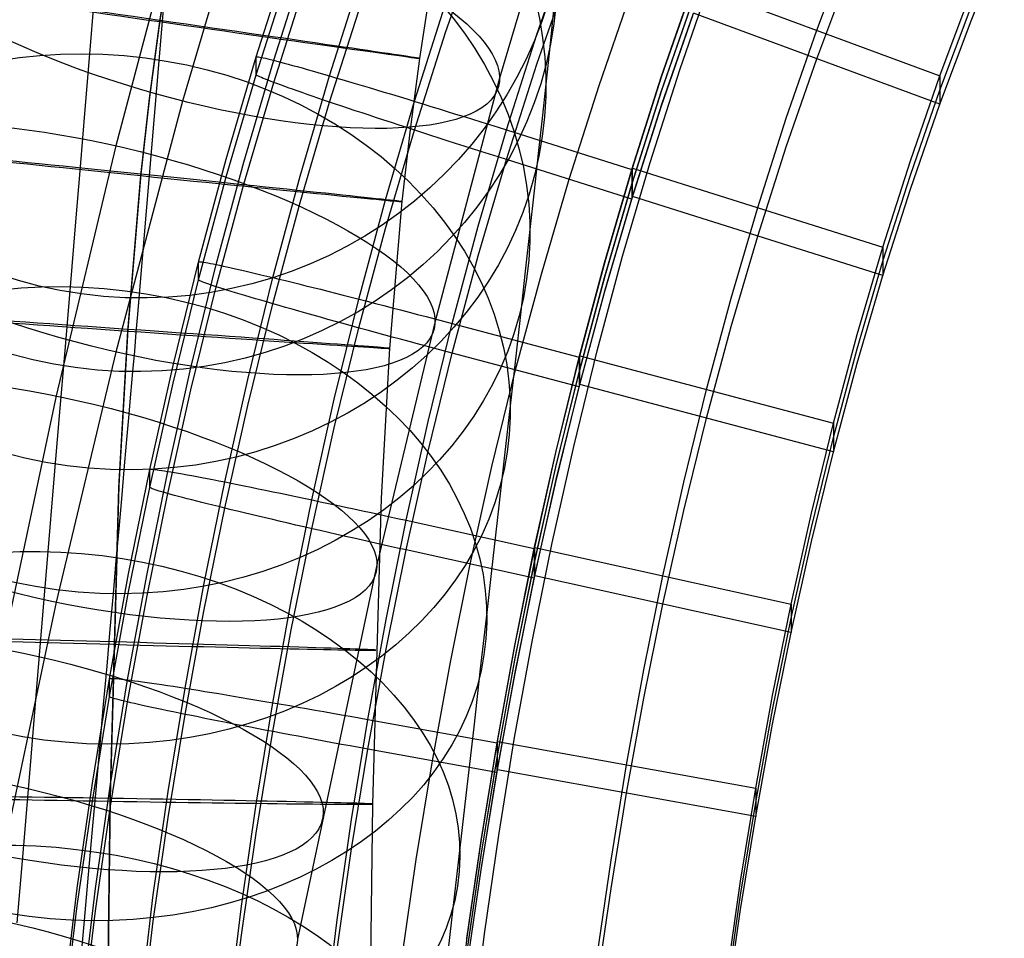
# Model space of a CAD drawing. Extents: x -1634 to -184, y -278 to 263.
# Tile 205 of 242: x -694 to -657, y 57 to 92. Entities that reach past the tile are written whole.
import ezdxf

# ---------------------------------------------------------------- set-up
doc = ezdxf.new("R2010")
doc.units = 0
doc.layers.add('PREDEFINITO', color=7, linetype='CONTINUOUS')

msp = doc.modelspace()

# ---------------------------------------------------------------- linework, layer by layer
at = {"layer": 'PREDEFINITO'}
for p, q in [((-679.367, 203.905, 5.078), (-689.601, 81.211, 508.344)), ((-673.073, 99.015, 694.119), (-675.863, 89.589, 690.999)), ((-685.057, 98.452, 707.102), (-687.94, 88.712, 703.878)), ((-687.946, 96.568, 680.144), (-690.485, 87.008, 676.981)), ((-677.924, 91.32, 392.702), (-676.649, 94.997, 392.619)), ((-657.908, 91.763, 391.99), (-656.642, 94.882, 391.919)), ((-688.371, 94.638, 289.385), (-688.822, 91.737, 289.391)), ((-688.359, 94.676, 309.385), (-688.809, 91.779, 309.391)), ((-674.441, 91.242, 442.014), (-673.197, 94.832, 441.933)), ((-663.788, 91.407, 440.01), (-662.549, 94.705, 439.936)), ((-685.137, 90.391, 432.031), (-683.903, 94.251, 431.944)), ((-684.467, 90.263, 435.716), (-683.238, 94.107, 435.629)), ((-685.137, 89.714, 402.039), (-683.903, 93.574, 401.951)), ((-682.344, 89.67, 439.12), (-681.131, 93.463, 439.034)), ((-674.441, 90.113, 392.027), (-673.197, 93.703, 391.946)), ((-663.787, 90.323, 392.022), (-662.549, 93.621, 391.948)), ((-684.467, 89.42, 398.363), (-683.238, 93.264, 398.277)), ((-678.502, 93.005, 299.382), (-678.917, 90.337, 299.388)), ((-669.71, 89.624, 442.051), (-668.509, 93.096, 441.972)), ((-669.681, 89.672, 440.049), (-668.476, 93.143, 439.971)), ((-669.006, 89.896, 442.018), (-667.798, 93.377, 441.941)), ((-668.476, 93.143, 439.971), (-659.099, 89.67, 440.049)), ((-673.752, 92.722, 526.789), (-673.861, 91.662, 529.676)), ((-672.076, 89.305, 392.045), (-670.854, 92.835, 391.966)), ((-659.099, 89.67, 440.049), (-657.908, 92.847, 439.978)), ((-691.317, 92.51, 562.914), (-691.484, 90.508, 565.871)), ((-682.344, 88.674, 394.989), (-681.131, 92.467, 394.904)), ((-679.111, 88.702, 441.369), (-677.924, 92.417, 441.286)), ((-669.711, 89.06, 417.057), (-668.509, 92.532, 416.979)), ((-669.68, 89.13, 416.055), (-668.476, 92.601, 415.977)), ((-659.099, 89.129, 416.055), (-657.908, 92.305, 415.984)), ((-669.712, 88.496, 392.064), (-668.51, 91.967, 391.985)), ((-669.68, 88.588, 392.062), (-668.475, 92.059, 391.983)), ((-659.099, 88.587, 392.062), (-668.475, 92.059, 391.983)), ((-688.822, 91.737, 289.391), (-689.21, 88.808, 289.398)), ((-688.809, 91.779, 309.391), (-689.197, 88.856, 309.398)), ((-673.861, 91.662, 529.676), (-673.979, 90.537, 532.539)), ((-659.099, 88.587, 392.062), (-657.908, 91.763, 391.99)), ((-679.111, 87.605, 392.786), (-677.924, 91.32, 392.702)), ((-675.6, 87.612, 442.096), (-674.441, 91.242, 442.014)), ((-664.95, 88.055, 440.086), (-663.788, 91.407, 440.01)), ((-691.484, 90.508, 565.871), (-691.661, 88.396, 568.833)), ((-686.28, 86.5, 432.119), (-685.137, 90.391, 432.031)), ((-685.137, 90.391, 432.031), (-685.131, 90.397, 432.372)), ((-685.137, 89.714, 402.039), (-685.137, 90.391, 432.031)), ((-685.131, 90.397, 432.372), (-685.115, 90.399, 432.713)), ((-685.115, 90.399, 432.713), (-685.087, 90.398, 433.054)), ((-685.087, 90.398, 433.054), (-685.048, 90.394, 433.393)), ((-685.048, 90.394, 433.393), (-684.998, 90.386, 433.731)), ((-684.998, 90.386, 433.731), (-684.937, 90.374, 434.066)), ((-673.979, 90.537, 532.539), (-674.105, 89.35, 535.376)), ((-685.606, 86.388, 435.803), (-684.467, 90.263, 435.716)), ((-684.937, 90.374, 434.066), (-684.866, 90.359, 434.4)), ((-684.866, 90.359, 434.4), (-684.783, 90.34, 434.731)), ((-684.783, 90.34, 434.731), (-684.69, 90.319, 435.058)), ((-684.69, 90.319, 435.058), (-684.586, 90.293, 435.383)), ((-684.586, 90.293, 435.383), (-684.472, 90.264, 435.703)), ((-684.472, 90.264, 435.703), (-684.347, 90.232, 436.02)), ((-684.347, 90.232, 436.02), (-684.213, 90.197, 436.331)), ((-684.213, 90.197, 436.331), (-684.068, 90.158, 436.638)), ((-684.068, 90.158, 436.638), (-683.913, 90.116, 436.939)), ((-683.913, 90.116, 436.939), (-683.749, 90.071, 437.235)), ((-683.749, 90.071, 437.235), (-683.575, 90.023, 437.525)), ((-683.575, 90.023, 437.525), (-683.391, 89.971, 437.809)), ((-678.917, 90.337, 299.388), (-679.277, 87.622, 299.394)), ((-675.6, 86.483, 392.109), (-674.441, 90.113, 392.027)), ((-664.949, 86.971, 392.098), (-663.787, 90.323, 392.022)), ((-686.28, 85.823, 402.127), (-685.137, 89.714, 402.039)), ((-685.131, 89.704, 401.697), (-685.137, 89.714, 402.039)), ((-685.115, 89.691, 401.357), (-685.131, 89.704, 401.697)), ((-685.087, 89.675, 401.017), (-685.115, 89.691, 401.357)), ((-685.048, 89.655, 400.678), (-685.087, 89.675, 401.017)), ((-684.998, 89.632, 400.341), (-685.048, 89.655, 400.678)), ((-684.937, 89.605, 400.006), (-684.998, 89.632, 400.341)), ((-683.467, 85.845, 439.207), (-682.344, 89.67, 439.12)), ((-683.391, 89.971, 437.809), (-683.199, 89.917, 438.085)), ((-683.199, 89.917, 438.085), (-682.998, 89.86, 438.355)), ((-682.998, 89.86, 438.355), (-682.788, 89.799, 438.618)), ((-682.788, 89.799, 438.618), (-682.57, 89.736, 438.873)), ((-682.57, 89.736, 438.873), (-682.344, 89.671, 439.12)), ((-682.344, 89.671, 439.12), (-682.11, 89.602, 439.359)), ((-670.804, 86.158, 440.129), (-669.681, 89.672, 440.049)), ((-670.132, 86.373, 442.097), (-669.006, 89.896, 442.018)), ((-660.219, 86.437, 440.122), (-659.099, 89.67, 440.049)), ((-659.099, 89.67, 440.049), (-659.099, 88.587, 392.062)), ((-685.606, 85.544, 398.451), (-684.467, 89.42, 398.363)), ((-684.866, 89.575, 399.674), (-684.937, 89.605, 400.006)), ((-684.783, 89.541, 399.344), (-684.866, 89.575, 399.674)), ((-684.69, 89.505, 399.018), (-684.783, 89.541, 399.344)), ((-684.586, 89.465, 398.695), (-684.69, 89.505, 399.018)), ((-684.472, 89.421, 398.376), (-684.586, 89.465, 398.695)), ((-684.347, 89.375, 398.061), (-684.472, 89.421, 398.376)), ((-684.213, 89.326, 397.752), (-684.347, 89.375, 398.061)), ((-684.068, 89.273, 397.447), (-684.213, 89.326, 397.752)), ((-683.913, 89.217, 397.148), (-684.068, 89.273, 397.447)), ((-682.11, 89.602, 439.359), (-681.868, 89.531, 439.589)), ((-681.868, 89.531, 439.589), (-681.619, 89.458, 439.811)), ((-681.619, 89.458, 439.811), (-681.363, 89.382, 440.024)), ((-681.363, 89.382, 440.024), (-681.1, 89.303, 440.227)), ((-681.1, 89.303, 440.227), (-680.831, 89.223, 440.421)), ((-675.863, 89.589, 690.999), (-678.324, 80.325, 687.933)), ((-674.105, 89.35, 535.376), (-674.244, 88.064, 538.261)), ((-673.216, 85.732, 392.126), (-672.076, 89.305, 392.045)), ((-670.831, 86.109, 442.13), (-669.71, 89.624, 442.051)), ((-683.749, 89.159, 396.854), (-683.913, 89.217, 397.148)), ((-683.575, 89.098, 396.567), (-683.749, 89.159, 396.854)), ((-683.391, 89.034, 396.286), (-683.575, 89.098, 396.567)), ((-683.199, 88.967, 396.012), (-683.391, 89.034, 396.286)), ((-682.998, 88.897, 395.745), (-683.199, 88.967, 396.012)), ((-682.788, 88.825, 395.485), (-682.998, 88.897, 395.745)), ((-680.831, 89.223, 440.421), (-680.555, 89.14, 440.606)), ((-680.555, 89.14, 440.606), (-680.274, 89.056, 440.78)), ((-680.274, 89.056, 440.78), (-679.988, 88.969, 440.944)), ((-679.988, 88.969, 440.944), (-679.696, 88.88, 441.098)), ((-679.696, 88.88, 441.098), (-679.4, 88.79, 441.242)), ((-670.832, 85.545, 417.137), (-669.711, 89.06, 417.057)), ((-670.803, 85.616, 416.135), (-669.68, 89.13, 416.055)), ((-660.219, 85.895, 416.128), (-659.099, 89.129, 416.055)), ((-687.94, 88.712, 703.878), (-690.48, 79.152, 700.714)), ((-689.21, 88.808, 289.398), (-689.538, 85.872, 289.405)), ((-689.197, 88.856, 309.398), (-689.525, 85.925, 309.405)), ((-683.467, 84.848, 395.076), (-682.344, 88.674, 394.989)), ((-682.57, 88.751, 395.233), (-682.788, 88.825, 395.485)), ((-682.344, 88.674, 394.989), (-682.57, 88.751, 395.233)), ((-682.11, 88.595, 394.754), (-682.344, 88.674, 394.989)), ((-681.868, 88.514, 394.527), (-682.11, 88.595, 394.754)), ((-681.619, 88.43, 394.309), (-681.868, 88.514, 394.527)), ((-680.211, 84.952, 441.454), (-679.111, 88.702, 441.369)), ((-679.4, 88.79, 441.242), (-679.099, 88.698, 441.374)), ((-679.099, 88.698, 441.374), (-678.794, 88.605, 441.496)), ((-678.794, 88.605, 441.496), (-678.485, 88.51, 441.607)), ((-678.485, 88.51, 441.607), (-678.173, 88.414, 441.707)), ((-670.803, 85.074, 392.141), (-669.68, 88.588, 392.062)), ((-660.219, 85.353, 392.135), (-659.099, 88.587, 392.062)), ((-691.661, 88.396, 568.833), (-691.844, 86.213, 571.741)), ((-681.363, 88.345, 394.1), (-681.619, 88.43, 394.309)), ((-681.1, 88.257, 393.9), (-681.363, 88.345, 394.1)), ((-680.831, 88.168, 393.71), (-681.1, 88.257, 393.9)), ((-680.555, 88.077, 393.529), (-680.831, 88.168, 393.71)), ((-678.173, 88.414, 441.707), (-677.858, 88.317, 441.796)), ((-677.858, 88.317, 441.796), (-677.54, 88.218, 441.873)), ((-677.54, 88.218, 441.873), (-677.22, 88.119, 441.939)), ((-670.832, 84.981, 392.143), (-669.712, 88.496, 392.064)), ((-680.274, 87.985, 393.359), (-680.555, 88.077, 393.529)), ((-679.988, 87.891, 393.199), (-680.274, 87.985, 393.359)), ((-679.696, 87.796, 393.049), (-679.988, 87.891, 393.199)), ((-679.4, 87.699, 392.91), (-679.696, 87.796, 393.049)), ((-677.22, 88.119, 441.939), (-676.899, 88.019, 441.994)), ((-676.899, 88.019, 441.994), (-676.575, 87.918, 442.037)), ((-676.575, 87.918, 442.037), (-676.251, 87.816, 442.068)), ((-676.251, 87.816, 442.068), (-675.926, 87.714, 442.088)), ((-674.244, 88.064, 538.261), (-674.391, 86.713, 541.115)), ((-666.035, 84.655, 440.163), (-664.95, 88.055, 440.086)), ((-680.211, 83.855, 392.871), (-679.111, 87.605, 392.786)), ((-679.277, 87.622, 299.394), (-679.583, 84.881, 299.401)), ((-679.099, 87.601, 392.781), (-679.4, 87.699, 392.91)), ((-678.794, 87.502, 392.664), (-679.099, 87.601, 392.781)), ((-678.485, 87.403, 392.557), (-678.794, 87.502, 392.664)), ((-678.173, 87.302, 392.462), (-678.485, 87.403, 392.557)), ((-676.676, 83.943, 442.179), (-675.6, 87.612, 442.096)), ((-675.926, 87.714, 442.088), (-675.6, 87.612, 442.096)), ((-675.6, 87.612, 442.096), (-670.831, 86.109, 442.13)), ((-690.485, 87.008, 676.981), (-692.759, 77.485, 673.828)), ((-677.858, 87.201, 392.377), (-678.173, 87.302, 392.462)), ((-677.54, 87.099, 392.304), (-677.858, 87.201, 392.377)), ((-677.22, 86.997, 392.243), (-677.54, 87.099, 392.304)), ((-676.899, 86.894, 392.193), (-677.22, 86.997, 392.243)), ((-676.575, 86.792, 392.155), (-676.899, 86.894, 392.193)), ((-676.251, 86.689, 392.128), (-676.575, 86.792, 392.155)), ((-675.926, 86.586, 392.113), (-676.251, 86.689, 392.128)), ((-674.391, 86.713, 541.115), (-674.546, 85.296, 543.938)), ((-666.035, 83.571, 392.175), (-664.949, 86.971, 392.098)), ((-687.335, 82.582, 432.207), (-686.28, 86.5, 432.119)), ((-686.656, 82.485, 435.891), (-685.606, 86.388, 435.803)), ((-676.676, 82.815, 392.192), (-675.6, 86.483, 392.109)), ((-675.6, 86.483, 392.109), (-675.926, 86.586, 392.113)), ((-670.832, 84.981, 392.143), (-675.6, 86.483, 392.109)), ((-671.18, 82.805, 442.176), (-670.132, 86.373, 442.097)), ((-661.267, 83.152, 440.196), (-660.219, 86.437, 440.122)), ((-691.844, 86.213, 571.741), (-692.032, 83.96, 574.593)), ((-689.525, 85.925, 309.405), (-690.028, 80.018, 309.423)), ((-671.874, 82.552, 442.211), (-670.831, 86.109, 442.13)), ((-671.848, 82.601, 440.209), (-670.804, 86.158, 440.129)), ((-670.831, 86.109, 442.13), (-670.832, 84.981, 392.143)), ((-670.803, 85.074, 392.141), (-670.804, 86.158, 440.129)), ((-670.804, 86.158, 440.129), (-661.267, 83.152, 440.196)), ((-661.267, 82.611, 416.203), (-660.219, 85.895, 416.128)), ((-689.538, 85.872, 289.405), (-690.042, 79.953, 289.423)), ((-687.335, 81.905, 402.215), (-686.28, 85.823, 402.127)), ((-686.656, 81.641, 398.539), (-685.606, 85.544, 398.451)), ((-684.504, 81.99, 439.294), (-683.467, 85.845, 439.207)), ((-674.275, 82.119, 392.208), (-673.216, 85.732, 392.126)), ((-671.874, 81.988, 417.217), (-670.832, 85.545, 417.137)), ((-671.848, 82.059, 416.215), (-670.803, 85.616, 416.135)), ((-674.546, 85.296, 543.938), (-674.71, 83.816, 546.726)), ((-661.267, 82.069, 392.209), (-660.219, 85.353, 392.135)), ((-684.504, 80.993, 395.163), (-683.467, 84.848, 395.076)), ((-681.228, 81.17, 441.539), (-680.211, 84.952, 441.454)), ((-679.583, 84.881, 299.401), (-680.059, 79.293, 299.418)), ((-671.875, 81.424, 392.223), (-670.832, 84.981, 392.143)), ((-671.847, 81.517, 392.221), (-670.803, 85.074, 392.141)), ((-661.267, 82.069, 392.209), (-670.803, 85.074, 392.141)), ((-667.046, 81.21, 440.24), (-666.035, 84.655, 440.163)), ((-692.032, 83.96, 574.593), (-692.226, 81.639, 577.388)), ((-681.228, 80.073, 392.956), (-680.211, 83.855, 392.871)), ((-677.671, 80.241, 442.263), (-676.676, 83.943, 442.179)), ((-674.71, 83.816, 546.726), (-674.886, 82.235, 549.543)), ((-667.045, 80.126, 392.253), (-666.035, 83.571, 392.175)), ((-662.244, 79.819, 440.272), (-661.267, 83.152, 440.196)), ((-661.267, 83.152, 440.196), (-661.267, 82.069, 392.209)), ((-688.304, 78.641, 432.296), (-687.335, 82.582, 432.207)), ((-687.335, 82.582, 432.207), (-687.329, 82.588, 432.549)), ((-687.335, 81.905, 402.215), (-687.335, 82.582, 432.207)), ((-687.329, 82.588, 432.549), (-687.312, 82.591, 432.89)), ((-687.312, 82.591, 432.89), (-687.284, 82.591, 433.23)), ((-687.284, 82.591, 433.23), (-687.245, 82.589, 433.569)), ((-687.245, 82.589, 433.569), (-687.194, 82.583, 433.907)), ((-687.194, 82.583, 433.907), (-687.133, 82.574, 434.243)), ((-687.133, 82.574, 434.243), (-687.06, 82.562, 434.576)), ((-687.06, 82.562, 434.576), (-686.977, 82.548, 434.907)), ((-686.977, 82.548, 434.907), (-686.882, 82.53, 435.234)), ((-686.882, 82.53, 435.234), (-686.777, 82.509, 435.559)), ((-686.777, 82.509, 435.559), (-686.661, 82.486, 435.879)), ((-677.671, 79.112, 392.275), (-676.676, 82.815, 392.192)), ((-672.839, 78.957, 442.292), (-671.874, 82.552, 442.211)), ((-672.815, 79.007, 440.29), (-671.848, 82.601, 440.209)), ((-672.15, 79.2, 442.257), (-671.18, 82.805, 442.176)), ((-662.244, 79.277, 416.278), (-661.267, 82.611, 416.203)), ((-687.622, 78.558, 435.98), (-686.656, 82.485, 435.891)), ((-686.661, 82.486, 435.879), (-686.535, 82.459, 436.195)), ((-686.535, 82.459, 436.195), (-686.398, 82.43, 436.507)), ((-686.398, 82.43, 436.507), (-686.251, 82.398, 436.813)), ((-686.251, 82.398, 436.813), (-686.095, 82.363, 437.115)), ((-686.095, 82.363, 437.115), (-685.928, 82.326, 437.41)), ((-685.928, 82.326, 437.41), (-685.752, 82.285, 437.7)), ((-685.752, 82.285, 437.7), (-685.566, 82.242, 437.983)), ((-685.566, 82.242, 437.983), (-685.371, 82.197, 438.26)), ((-685.371, 82.197, 438.26), (-685.167, 82.149, 438.529)), ((-685.167, 82.149, 438.529), (-684.955, 82.098, 438.792)), ((-674.886, 82.235, 549.543), (-675.07, 80.589, 552.322)), ((-688.304, 77.964, 402.304), (-687.335, 81.905, 402.215)), ((-687.329, 81.895, 401.874), (-687.335, 81.905, 402.215)), ((-687.312, 81.883, 401.533), (-687.329, 81.895, 401.874)), ((-687.284, 81.868, 401.193), (-687.312, 81.883, 401.533)), ((-687.245, 81.85, 400.854), (-687.284, 81.868, 401.193)), ((-687.194, 81.829, 400.517), (-687.245, 81.85, 400.854)), ((-687.133, 81.805, 400.182), (-687.194, 81.829, 400.517)), ((-687.06, 81.778, 399.85), (-687.133, 81.805, 400.182)), ((-686.977, 81.749, 399.52), (-687.06, 81.778, 399.85)), ((-685.458, 78.109, 439.381), (-684.504, 81.99, 439.294)), ((-684.955, 82.098, 438.792), (-684.734, 82.045, 439.047)), ((-684.734, 82.045, 439.047), (-684.504, 81.99, 439.293)), ((-684.504, 81.99, 439.293), (-684.267, 81.932, 439.532)), ((-684.267, 81.932, 439.532), (-684.022, 81.872, 439.762)), ((-684.022, 81.872, 439.762), (-683.77, 81.81, 439.984)), ((-683.77, 81.81, 439.984), (-683.51, 81.746, 440.196)), ((-675.255, 78.47, 392.29), (-674.275, 82.119, 392.208)), ((-672.839, 78.393, 417.298), (-671.874, 81.988, 417.217)), ((-672.815, 78.465, 416.296), (-671.848, 82.059, 416.215)), ((-662.244, 78.735, 392.284), (-661.267, 82.069, 392.209)), ((-692.226, 81.639, 577.388), (-692.429, 79.216, 580.163)), ((-687.622, 77.715, 398.628), (-686.656, 81.641, 398.539)), ((-686.882, 81.716, 399.193), (-686.977, 81.749, 399.52)), ((-686.777, 81.681, 398.87), (-686.882, 81.716, 399.193)), ((-686.661, 81.643, 398.552), (-686.777, 81.681, 398.87)), ((-686.535, 81.602, 398.237), (-686.661, 81.643, 398.552)), ((-686.398, 81.559, 397.927), (-686.535, 81.602, 398.237)), ((-686.251, 81.513, 397.622), (-686.398, 81.559, 397.927)), ((-686.095, 81.465, 397.323), (-686.251, 81.513, 397.622)), ((-685.928, 81.414, 397.029), (-686.095, 81.465, 397.323)), ((-685.752, 81.36, 396.741), (-685.928, 81.414, 397.029)), ((-683.51, 81.746, 440.196), (-683.244, 81.68, 440.399)), ((-683.244, 81.68, 440.399), (-682.971, 81.612, 440.593)), ((-682.971, 81.612, 440.593), (-682.692, 81.542, 440.777)), ((-682.692, 81.542, 440.777), (-682.407, 81.47, 440.951)), ((-682.407, 81.47, 440.951), (-682.117, 81.396, 441.115)), ((-682.117, 81.396, 441.115), (-681.821, 81.321, 441.269)), ((-672.84, 77.829, 392.304), (-671.875, 81.424, 392.223)), ((-672.814, 77.923, 392.302), (-671.847, 81.517, 392.221)), ((-689.601, 81.211, 508.344), (-689.655, 80.587, 510.872)), ((-685.566, 81.305, 396.46), (-685.752, 81.36, 396.741)), ((-685.371, 81.247, 396.186), (-685.566, 81.305, 396.46)), ((-685.167, 81.186, 395.919), (-685.371, 81.247, 396.186)), ((-684.955, 81.124, 395.659), (-685.167, 81.186, 395.919)), ((-684.734, 81.06, 395.407), (-684.955, 81.124, 395.659)), ((-684.504, 80.993, 395.163), (-684.734, 81.06, 395.407)), ((-682.164, 77.36, 441.625), (-681.228, 81.17, 441.539)), ((-681.821, 81.321, 441.269), (-681.521, 81.245, 441.412)), ((-681.521, 81.245, 441.412), (-681.216, 81.167, 441.544)), ((-681.216, 81.167, 441.544), (-680.907, 81.087, 441.666)), ((-680.907, 81.087, 441.666), (-680.594, 81.007, 441.777)), ((-680.594, 81.007, 441.777), (-680.278, 80.925, 441.876)), ((-667.983, 77.723, 440.319), (-667.046, 81.21, 440.24)), ((-685.458, 77.113, 395.25), (-684.504, 80.993, 395.163)), ((-684.267, 80.925, 394.927), (-684.504, 80.993, 395.163)), ((-684.022, 80.855, 394.7), (-684.267, 80.925, 394.927)), ((-683.77, 80.783, 394.481), (-684.022, 80.855, 394.7)), ((-683.51, 80.709, 394.272), (-683.77, 80.783, 394.481)), ((-683.244, 80.634, 394.072), (-683.51, 80.709, 394.272)), ((-682.971, 80.557, 393.882), (-683.244, 80.634, 394.072)), ((-680.278, 80.925, 441.876), (-679.959, 80.842, 441.965)), ((-679.959, 80.842, 441.965), (-679.637, 80.758, 442.042)), ((-679.637, 80.758, 442.042), (-679.313, 80.674, 442.107)), ((-679.313, 80.674, 442.107), (-678.987, 80.588, 442.162)), ((-689.655, 80.587, 510.872), (-689.714, 79.912, 513.387)), ((-682.692, 80.479, 393.701), (-682.971, 80.557, 393.882)), ((-682.407, 80.399, 393.53), (-682.692, 80.479, 393.701)), ((-682.117, 80.318, 393.37), (-682.407, 80.399, 393.53)), ((-681.821, 80.236, 393.22), (-682.117, 80.318, 393.37)), ((-678.324, 80.325, 687.933), (-680.537, 71.056, 684.864)), ((-678.987, 80.588, 442.162), (-678.659, 80.502, 442.204)), ((-678.659, 80.502, 442.204), (-678.33, 80.415, 442.235)), ((-678.33, 80.415, 442.235), (-678.001, 80.328, 442.255)), ((-678.001, 80.328, 442.255), (-677.671, 80.241, 442.263)), ((-675.07, 80.589, 552.322), (-675.262, 78.879, 555.061)), ((-690.042, 79.953, 289.423), (-690.377, 73.992, 289.444)), ((-690.028, 80.018, 309.423), (-690.362, 74.069, 309.444)), ((-689.714, 79.912, 513.387), (-689.777, 79.185, 515.887)), ((-682.164, 76.263, 393.042), (-681.228, 80.073, 392.956)), ((-681.521, 80.153, 393.08), (-681.821, 80.236, 393.22)), ((-681.216, 80.069, 392.951), (-681.521, 80.153, 393.08)), ((-680.907, 79.985, 392.833), (-681.216, 80.069, 392.951)), ((-680.594, 79.899, 392.726), (-680.907, 79.985, 392.833)), ((-680.278, 79.813, 392.631), (-680.594, 79.899, 392.726)), ((-678.587, 76.508, 442.347), (-677.671, 80.241, 442.263)), ((-677.671, 80.241, 442.263), (-672.839, 78.957, 442.292)), ((-667.983, 76.64, 392.331), (-667.045, 80.126, 392.253)), ((-679.959, 79.726, 392.546), (-680.278, 79.813, 392.631)), ((-679.637, 79.639, 392.473), (-679.959, 79.726, 392.546)), ((-679.313, 79.551, 392.411), (-679.637, 79.639, 392.473)), ((-678.987, 79.464, 392.361), (-679.313, 79.551, 392.411)), ((-663.151, 76.44, 440.348), (-662.244, 79.819, 440.272)), ((-690.48, 79.152, 700.714), (-692.755, 69.623, 697.559)), ((-692.429, 79.216, 580.163), (-692.637, 76.727, 582.875)), ((-689.777, 79.185, 515.887), (-689.845, 78.407, 518.373)), ((-680.059, 79.293, 299.418), (-680.379, 73.589, 299.439)), ((-678.659, 79.376, 392.322), (-678.987, 79.464, 392.361)), ((-678.33, 79.288, 392.295), (-678.659, 79.376, 392.322)), ((-678.001, 79.2, 392.279), (-678.33, 79.288, 392.295)), ((-677.671, 79.112, 392.275), (-678.001, 79.2, 392.279)), ((-673.044, 75.562, 442.338), (-672.15, 79.2, 442.257)), ((-663.151, 75.898, 416.354), (-662.244, 79.277, 416.278)), ((-678.587, 75.379, 392.36), (-677.671, 79.112, 392.275)), ((-672.84, 77.829, 392.304), (-677.671, 79.112, 392.275)), ((-675.262, 78.879, 555.061), (-675.462, 77.105, 557.758)), ((-673.728, 75.328, 442.374), (-672.839, 78.957, 442.292)), ((-673.707, 75.378, 440.372), (-672.815, 79.007, 440.29)), ((-672.839, 78.957, 442.292), (-672.84, 77.829, 392.304)), ((-672.814, 77.923, 392.302), (-672.815, 79.007, 440.29)), ((-672.815, 79.007, 440.29), (-663.151, 76.44, 440.348)), ((-689.845, 78.407, 518.373), (-689.919, 77.553, 520.918)), ((-689.19, 74.678, 432.386), (-688.304, 78.641, 432.296)), ((-688.505, 74.61, 436.069), (-687.622, 78.558, 435.98)), ((-676.158, 74.789, 392.373), (-675.255, 78.47, 392.29)), ((-673.729, 74.764, 417.38), (-672.839, 78.393, 417.298)), ((-673.706, 74.836, 416.378), (-672.815, 78.465, 416.296)), ((-663.151, 75.356, 392.36), (-662.244, 78.735, 392.284)), ((-686.331, 74.206, 439.469), (-685.458, 78.109, 439.381)), ((-689.19, 74.001, 402.393), (-688.304, 77.964, 402.304)), ((-688.505, 73.766, 398.717), (-687.622, 77.715, 398.628)), ((-673.729, 74.2, 392.386), (-672.84, 77.829, 392.304)), ((-673.706, 74.294, 392.384), (-672.814, 77.923, 392.302)), ((-663.151, 75.356, 392.36), (-672.814, 77.923, 392.302)), ((-668.848, 74.199, 440.399), (-667.983, 77.723, 440.319)), ((-692.759, 77.485, 673.828), (-695.845, 62.943, 669.004)), ((-689.919, 77.553, 520.918), (-689.999, 76.644, 523.445)), ((-683.021, 73.524, 441.712), (-682.164, 77.36, 441.625)), ((-686.331, 73.209, 395.338), (-685.458, 77.113, 395.25)), ((-675.462, 77.105, 557.758), (-675.674, 75.233, 560.462)), ((-692.637, 76.727, 582.875), (-692.85, 74.172, 585.524)), ((-689.999, 76.644, 523.445), (-690.083, 75.682, 525.952)), ((-679.427, 72.746, 442.432), (-678.587, 76.508, 442.347)), ((-668.848, 73.115, 392.411), (-667.983, 76.64, 392.331)), ((-683.021, 72.427, 393.129), (-682.164, 76.263, 393.042)), ((-663.99, 73.019, 440.425), (-663.151, 76.44, 440.348)), ((-663.151, 76.44, 440.348), (-663.151, 75.356, 392.36)), ((-663.99, 72.477, 416.431), (-663.151, 75.898, 416.354)), ((-690.083, 75.682, 525.952), (-690.172, 74.667, 528.439)), ((-679.427, 71.617, 392.445), (-678.587, 75.379, 392.36)), ((-673.864, 71.894, 442.419), (-673.044, 75.562, 442.338)), ((-675.674, 75.233, 560.462), (-675.894, 73.297, 563.12)), ((-674.545, 71.667, 442.456), (-673.728, 75.328, 442.374)), ((-674.525, 71.717, 440.455), (-673.707, 75.378, 440.372)), ((-663.99, 71.936, 392.438), (-663.151, 75.356, 392.36)), ((-690.172, 74.667, 528.439), (-690.269, 73.57, 530.971)), ((-689.995, 70.704, 432.476), (-689.19, 74.678, 432.386)), ((-689.19, 74.678, 432.386), (-689.184, 74.685, 432.727)), ((-689.19, 74.001, 402.393), (-689.19, 74.678, 432.386)), ((-689.184, 74.685, 432.727), (-689.167, 74.689, 433.068)), ((-689.167, 74.689, 433.068), (-689.139, 74.69, 433.408)), ((-689.139, 74.69, 433.408), (-689.099, 74.689, 433.748)), ((-689.099, 74.689, 433.748), (-689.048, 74.685, 434.085)), ((-689.048, 74.685, 434.085), (-688.986, 74.679, 434.421)), ((-688.986, 74.679, 434.421), (-688.913, 74.67, 434.754)), ((-688.913, 74.67, 434.754), (-688.828, 74.659, 435.085)), ((-688.828, 74.659, 435.085), (-688.733, 74.645, 435.412)), ((-688.733, 74.645, 435.412), (-688.627, 74.629, 435.736)), ((-688.627, 74.629, 435.736), (-688.51, 74.611, 436.057)), ((-676.986, 71.078, 392.457), (-676.158, 74.789, 392.373)), ((-674.545, 71.103, 417.463), (-673.729, 74.764, 417.38)), ((-674.525, 71.176, 416.461), (-673.706, 74.836, 416.378)), ((-689.307, 70.649, 436.159), (-688.505, 74.61, 436.069)), ((-688.51, 74.611, 436.057), (-688.382, 74.59, 436.373)), ((-688.382, 74.59, 436.373), (-688.244, 74.566, 436.684)), ((-688.244, 74.566, 436.684), (-688.096, 74.54, 436.991)), ((-688.096, 74.54, 436.991), (-687.937, 74.512, 437.292)), ((-687.937, 74.512, 437.292), (-687.769, 74.481, 437.587)), ((-687.769, 74.481, 437.587), (-687.591, 74.449, 437.877)), ((-687.591, 74.449, 437.877), (-687.403, 74.413, 438.16)), ((-687.403, 74.413, 438.16), (-687.206, 74.376, 438.436)), ((-687.206, 74.376, 438.436), (-687, 74.337, 438.706)), ((-687, 74.337, 438.706), (-686.786, 74.295, 438.968)), ((-686.786, 74.295, 438.968), (-686.562, 74.251, 439.223)), ((-674.524, 70.634, 392.467), (-673.706, 74.294, 392.384)), ((-692.85, 74.172, 585.524), (-693.069, 71.553, 588.107)), ((-690.377, 73.992, 289.444), (-690.708, 62.05, 289.499)), ((-690.362, 74.069, 309.444), (-690.692, 62.155, 309.499)), ((-689.995, 70.027, 402.483), (-689.19, 74.001, 402.393)), ((-689.184, 73.992, 402.052), (-689.19, 74.001, 402.393)), ((-689.167, 73.981, 401.711), (-689.184, 73.992, 402.052)), ((-689.139, 73.967, 401.371), (-689.167, 73.981, 401.711)), ((-689.099, 73.95, 401.033), (-689.139, 73.967, 401.371)), ((-689.048, 73.931, 400.696), (-689.099, 73.95, 401.033)), ((-688.986, 73.91, 400.36), (-689.048, 73.931, 400.696)), ((-688.913, 73.886, 400.028), (-688.986, 73.91, 400.36)), ((-688.828, 73.86, 399.698), (-688.913, 73.886, 400.028)), ((-687.124, 70.288, 439.558), (-686.331, 74.206, 439.469)), ((-686.562, 74.251, 439.223), (-686.331, 74.206, 439.469)), ((-686.331, 74.206, 439.469), (-686.091, 74.158, 439.708)), ((-686.091, 74.158, 439.708), (-685.843, 74.109, 439.938)), ((-685.843, 74.109, 439.938), (-685.588, 74.057, 440.159)), ((-685.588, 74.057, 440.159), (-685.326, 74.004, 440.371)), ((-685.326, 74.004, 440.371), (-685.057, 73.949, 440.574)), ((-685.057, 73.949, 440.574), (-684.782, 73.893, 440.767)), ((-684.782, 73.893, 440.767), (-684.5, 73.834, 440.951)), ((-674.546, 70.538, 392.469), (-673.729, 74.2, 392.386)), ((-669.643, 70.638, 440.479), (-668.848, 74.199, 440.399)), ((-690.269, 73.57, 530.971), (-690.37, 72.417, 533.479)), ((-689.307, 69.806, 398.806), (-688.505, 73.766, 398.717)), ((-688.733, 73.832, 399.371), (-688.828, 73.86, 399.698)), ((-688.627, 73.801, 399.048), (-688.733, 73.832, 399.371)), ((-688.51, 73.768, 398.729), (-688.627, 73.801, 399.048)), ((-688.382, 73.732, 398.415), (-688.51, 73.768, 398.729)), ((-688.244, 73.695, 398.105), (-688.382, 73.732, 398.415)), ((-688.096, 73.655, 397.8), (-688.244, 73.695, 398.105)), ((-687.937, 73.613, 397.5), (-688.096, 73.655, 397.8)), ((-687.769, 73.57, 397.206), (-687.937, 73.613, 397.5)), ((-687.591, 73.524, 396.918), (-687.769, 73.57, 397.206)), ((-687.403, 73.476, 396.637), (-687.591, 73.524, 396.918)), ((-684.5, 73.834, 440.951), (-684.212, 73.775, 441.125)), ((-684.212, 73.775, 441.125), (-683.919, 73.713, 441.289)), ((-683.919, 73.713, 441.289), (-683.62, 73.651, 441.442)), ((-683.8, 69.672, 441.799), (-683.021, 73.524, 441.712)), ((-683.62, 73.651, 441.442), (-683.317, 73.587, 441.585)), ((-683.317, 73.587, 441.585), (-683.009, 73.522, 441.717)), ((-683.009, 73.522, 441.717), (-682.696, 73.456, 441.838)), ((-680.379, 73.589, 299.439), (-680.702, 61.941, 299.492)), ((-687.206, 73.426, 396.363), (-687.403, 73.476, 396.637)), ((-687, 73.375, 396.095), (-687.206, 73.426, 396.363)), ((-687.124, 69.292, 395.427), (-686.331, 73.209, 395.338)), ((-686.786, 73.321, 395.835), (-687, 73.375, 396.095)), ((-686.562, 73.266, 395.583), (-686.786, 73.321, 395.835)), ((-686.331, 73.209, 395.339), (-686.562, 73.266, 395.583)), ((-686.091, 73.151, 395.103), (-686.331, 73.209, 395.339)), ((-685.843, 73.091, 394.875), (-686.091, 73.151, 395.103)), ((-682.696, 73.456, 441.838), (-682.38, 73.388, 441.949)), ((-682.38, 73.388, 441.949), (-682.061, 73.32, 442.048)), ((-682.061, 73.32, 442.048), (-681.738, 73.25, 442.136)), ((-681.738, 73.25, 442.136), (-681.413, 73.18, 442.213)), ((-681.413, 73.18, 442.213), (-681.086, 73.109, 442.278)), ((-675.894, 73.297, 563.12), (-676.121, 71.298, 565.731)), ((-685.588, 73.03, 394.656), (-685.843, 73.091, 394.875)), ((-685.326, 72.967, 394.447), (-685.588, 73.03, 394.656)), ((-685.057, 72.903, 394.247), (-685.326, 72.967, 394.447)), ((-684.782, 72.838, 394.056), (-685.057, 72.903, 394.247)), ((-684.5, 72.771, 393.875), (-684.782, 72.838, 394.056)), ((-684.212, 72.704, 393.704), (-684.5, 72.771, 393.875)), ((-681.086, 73.109, 442.278), (-680.756, 73.038, 442.332)), ((-680.756, 73.038, 442.332), (-680.425, 72.965, 442.375)), ((-680.425, 72.965, 442.375), (-680.093, 72.893, 442.405)), ((-680.093, 72.893, 442.405), (-679.76, 72.82, 442.424)), ((-679.76, 72.82, 442.424), (-679.427, 72.746, 442.432)), ((-669.643, 69.555, 392.491), (-668.848, 73.115, 392.411)), ((-664.761, 69.559, 440.503), (-663.99, 73.019, 440.425)), ((-690.37, 72.417, 533.479), (-690.476, 71.21, 535.961)), ((-683.919, 72.635, 393.543), (-684.212, 72.704, 393.704)), ((-683.62, 72.566, 393.393), (-683.919, 72.635, 393.543)), ((-683.8, 68.575, 393.216), (-683.021, 72.427, 393.129)), ((-683.317, 72.496, 393.253), (-683.62, 72.566, 393.393)), ((-683.009, 72.425, 393.124), (-683.317, 72.496, 393.253)), ((-682.696, 72.353, 393.006), (-683.009, 72.425, 393.124)), ((-680.191, 68.965, 442.517), (-679.427, 72.746, 442.432)), ((-679.427, 72.746, 442.432), (-674.545, 71.667, 442.456)), ((-664.761, 69.017, 416.51), (-663.99, 72.477, 416.431)), ((-682.38, 72.281, 392.898), (-682.696, 72.353, 393.006)), ((-682.061, 72.208, 392.802), (-682.38, 72.281, 392.898)), ((-681.738, 72.135, 392.717), (-682.061, 72.208, 392.802)), ((-681.413, 72.061, 392.644), (-681.738, 72.135, 392.717)), ((-681.086, 71.987, 392.582), (-681.413, 72.061, 392.644)), ((-680.756, 71.913, 392.531), (-681.086, 71.987, 392.582)), ((-680.425, 71.839, 392.492), (-680.756, 71.913, 392.531)), ((-680.093, 71.765, 392.465), (-680.425, 71.839, 392.492)), ((-679.76, 71.691, 392.449), (-680.093, 71.765, 392.465)), ((-679.427, 71.617, 392.445), (-679.76, 71.691, 392.449)), ((-675.289, 67.983, 442.54), (-674.545, 71.667, 442.456)), ((-675.271, 68.034, 440.538), (-674.525, 71.717, 440.455)), ((-674.613, 68.197, 442.502), (-673.864, 71.894, 442.419)), ((-674.545, 71.667, 442.456), (-674.546, 70.538, 392.469)), ((-674.524, 70.634, 392.467), (-674.525, 71.717, 440.455)), ((-674.525, 71.717, 440.455), (-664.761, 69.559, 440.503)), ((-664.761, 68.476, 392.516), (-663.99, 71.936, 392.438)), ((-693.069, 71.553, 588.107), (-693.295, 68.847, 590.647)), ((-680.191, 67.836, 392.53), (-679.427, 71.617, 392.445)), ((-674.546, 70.538, 392.469), (-679.427, 71.617, 392.445)), ((-676.121, 71.298, 565.731), (-676.355, 69.238, 568.292)), ((-690.476, 71.21, 535.961), (-690.588, 69.948, 538.417)), ((-680.537, 71.056, 684.864), (-683.562, 56.801, 680.136)), ((-677.74, 67.345, 392.541), (-676.986, 71.078, 392.457)), ((-675.289, 67.419, 417.546), (-674.545, 71.103, 417.463)), ((-675.271, 67.492, 416.544), (-674.525, 71.176, 416.461)), ((-690.724, 66.713, 432.566), (-689.995, 70.704, 432.476)), ((-690.033, 66.672, 436.248), (-689.307, 70.649, 436.159)), ((-675.29, 66.854, 392.552), (-674.546, 70.538, 392.469)), ((-675.27, 66.95, 392.55), (-674.524, 70.634, 392.467)), ((-664.761, 68.476, 392.516), (-674.524, 70.634, 392.467)), ((-670.369, 67.052, 440.56), (-669.643, 70.638, 440.479)), ((-687.842, 66.352, 439.647), (-687.124, 70.288, 439.558)), ((-690.724, 66.036, 402.573), (-689.995, 70.027, 402.483)), ((-690.588, 69.948, 538.417), (-690.707, 68.6, 540.902)), ((-690.033, 65.828, 398.896), (-689.307, 69.806, 398.806)), ((-692.755, 69.623, 697.559), (-695.845, 55.062, 692.73)), ((-684.506, 65.8, 441.887), (-683.8, 69.672, 441.799)), ((-670.368, 65.968, 392.572), (-669.643, 69.555, 392.491)), ((-665.467, 66.069, 440.582), (-664.761, 69.559, 440.503)), ((-664.761, 69.559, 440.503), (-664.761, 68.476, 392.516)), ((-687.842, 65.356, 395.516), (-687.124, 69.292, 395.427)), ((-676.355, 69.238, 568.292), (-676.601, 67.086, 570.839)), ((-665.467, 65.527, 416.588), (-664.761, 69.017, 416.51)), ((-693.295, 68.847, 590.647), (-693.527, 66.079, 593.118)), ((-680.884, 65.161, 442.603), (-680.191, 68.965, 442.517)), ((-690.707, 68.6, 540.902), (-690.831, 67.197, 543.356)), ((-684.506, 64.703, 393.303), (-683.8, 68.575, 393.216)), ((-665.467, 64.986, 392.594), (-664.761, 68.476, 392.516)), ((-675.964, 64.272, 442.623), (-675.289, 67.983, 442.54)), ((-675.948, 64.323, 440.622), (-675.271, 68.034, 440.538)), ((-675.292, 64.474, 442.585), (-674.613, 68.197, 442.502)), ((-680.884, 64.032, 392.616), (-680.191, 67.836, 392.53)), ((-690.831, 67.197, 543.356), (-690.959, 65.738, 545.778)), ((-678.424, 63.588, 392.626), (-677.74, 67.345, 392.541)), ((-675.964, 63.708, 417.63), (-675.289, 67.419, 417.546)), ((-675.948, 63.782, 416.628), (-675.271, 67.492, 416.544)), ((-676.601, 67.086, 570.839), (-676.853, 64.873, 573.332)), ((-675.965, 63.144, 392.636), (-675.29, 66.854, 392.552)), ((-675.947, 63.24, 392.634), (-675.27, 66.95, 392.55)), ((-671.028, 63.434, 440.642), (-670.369, 67.052, 440.56)), ((-691.374, 62.733, 432.656), (-690.724, 66.713, 432.566)), ((-690.724, 66.713, 432.566), (-690.718, 66.72, 432.907)), ((-690.724, 66.036, 402.573), (-690.724, 66.713, 432.566)), ((-690.718, 66.72, 432.907), (-690.701, 66.725, 433.248)), ((-690.701, 66.725, 433.248), (-690.672, 66.727, 433.588)), ((-690.681, 62.703, 436.338), (-690.033, 66.672, 436.248)), ((-690.672, 66.727, 433.588), (-690.632, 66.728, 433.927)), ((-690.632, 66.728, 433.927), (-690.581, 66.726, 434.265)), ((-690.581, 66.726, 434.265), (-690.518, 66.722, 434.6)), ((-690.518, 66.722, 434.6), (-690.444, 66.716, 434.934)), ((-690.444, 66.716, 434.934), (-690.359, 66.708, 435.264)), ((-690.359, 66.708, 435.264), (-690.263, 66.698, 435.592)), ((-690.263, 66.698, 435.592), (-690.156, 66.686, 435.916)), ((-690.156, 66.686, 435.916), (-690.038, 66.672, 436.236)), ((-690.038, 66.672, 436.236), (-689.909, 66.656, 436.552)), ((-689.909, 66.656, 436.552), (-689.77, 66.638, 436.863)), ((-689.77, 66.638, 436.863), (-689.621, 66.618, 437.17)), ((-689.621, 66.618, 437.17), (-689.461, 66.596, 437.471)), ((-689.461, 66.596, 437.471), (-689.291, 66.572, 437.766)), ((-689.291, 66.572, 437.766), (-689.112, 66.546, 438.055)), ((-689.112, 66.546, 438.055), (-688.923, 66.518, 438.338)), ((-688.923, 66.518, 438.338), (-688.724, 66.489, 438.615)), ((-688.724, 66.489, 438.615), (-688.517, 66.457, 438.884)), ((-688.517, 66.457, 438.884), (-688.3, 66.424, 439.146)), ((-688.3, 66.424, 439.146), (-688.075, 66.389, 439.4)), ((-688.075, 66.389, 439.4), (-687.842, 66.352, 439.647)), ((-693.527, 66.079, 593.118), (-693.763, 63.253, 595.518)), ((-691.374, 62.055, 402.663), (-690.724, 66.036, 402.573)), ((-690.718, 66.027, 402.232), (-690.724, 66.036, 402.573)), ((-690.701, 66.017, 401.891), (-690.718, 66.027, 402.232)), ((-690.672, 66.004, 401.551), (-690.701, 66.017, 401.891)), ((-690.632, 65.989, 401.212), (-690.672, 66.004, 401.551)), ((-688.483, 62.424, 439.735), (-687.842, 66.352, 439.647)), ((-687.842, 66.352, 439.647), (-687.6, 66.314, 439.885)), ((-687.6, 66.314, 439.885), (-687.351, 66.274, 440.115)), ((-687.351, 66.274, 440.115), (-687.094, 66.233, 440.335)), ((-687.094, 66.233, 440.335), (-686.83, 66.19, 440.547)), ((-686.83, 66.19, 440.547), (-686.558, 66.145, 440.75)), ((-686.558, 66.145, 440.75), (-686.281, 66.099, 440.943)), ((-686.281, 66.099, 440.943), (-685.997, 66.052, 441.127)), ((-685.997, 66.052, 441.127), (-685.707, 66.004, 441.3)), ((-685.707, 66.004, 441.3), (-685.411, 65.954, 441.464)), ((-666.108, 62.545, 440.662), (-665.467, 66.069, 440.582)), ((-690.959, 65.738, 545.778), (-691.093, 64.225, 548.168)), ((-690.681, 61.86, 398.986), (-690.033, 65.828, 398.896)), ((-690.581, 65.972, 400.875), (-690.632, 65.989, 401.212)), ((-690.518, 65.953, 400.54), (-690.581, 65.972, 400.875)), ((-690.444, 65.932, 400.207), (-690.518, 65.953, 400.54)), ((-690.359, 65.909, 399.878), (-690.444, 65.932, 400.207)), ((-690.263, 65.885, 399.551), (-690.359, 65.909, 399.878)), ((-690.156, 65.858, 399.228), (-690.263, 65.885, 399.551)), ((-690.038, 65.829, 398.909), (-690.156, 65.858, 399.228)), ((-689.909, 65.799, 398.594), (-690.038, 65.829, 398.909)), ((-689.77, 65.767, 398.284), (-689.909, 65.799, 398.594)), ((-689.621, 65.733, 397.978), (-689.77, 65.767, 398.284)), ((-689.461, 65.697, 397.679), (-689.621, 65.733, 397.978)), ((-689.291, 65.66, 397.385), (-689.461, 65.697, 397.679)), ((-689.112, 65.621, 397.097), (-689.291, 65.66, 397.385)), ((-685.411, 65.954, 441.464), (-685.11, 65.903, 441.617)), ((-685.137, 61.932, 441.974), (-684.506, 65.8, 441.887)), ((-685.11, 65.903, 441.617), (-684.804, 65.851, 441.759)), ((-684.804, 65.851, 441.759), (-684.494, 65.798, 441.891)), ((-684.494, 65.798, 441.891), (-684.179, 65.744, 442.012)), ((-684.179, 65.744, 442.012), (-683.861, 65.688, 442.123)), ((-683.861, 65.688, 442.123), (-683.539, 65.633, 442.222)), ((-683.539, 65.633, 442.222), (-683.214, 65.576, 442.309)), ((-671.028, 62.351, 392.654), (-670.368, 65.968, 392.572)), ((-688.923, 65.581, 396.815), (-689.112, 65.621, 397.097)), ((-688.724, 65.538, 396.541), (-688.923, 65.581, 396.815)), ((-688.517, 65.495, 396.273), (-688.724, 65.538, 396.541)), ((-688.3, 65.45, 396.013), (-688.517, 65.495, 396.273)), ((-688.483, 61.427, 395.605), (-687.842, 65.356, 395.516)), ((-688.075, 65.404, 395.76), (-688.3, 65.45, 396.013)), ((-687.842, 65.356, 395.516), (-688.075, 65.404, 395.76)), ((-687.6, 65.307, 395.28), (-687.842, 65.356, 395.516)), ((-687.351, 65.257, 395.052), (-687.6, 65.307, 395.28)), ((-687.094, 65.205, 394.833), (-687.351, 65.257, 395.052)), ((-683.214, 65.576, 442.309), (-682.886, 65.518, 442.386)), ((-682.886, 65.518, 442.386), (-682.556, 65.46, 442.451)), ((-682.556, 65.46, 442.451), (-682.224, 65.401, 442.505)), ((-682.224, 65.401, 442.505), (-681.89, 65.342, 442.547)), ((-681.89, 65.342, 442.547), (-681.555, 65.282, 442.577)), ((-681.555, 65.282, 442.577), (-681.22, 65.222, 442.596)), ((-666.108, 62.004, 416.668), (-665.467, 65.527, 416.588)), ((-686.83, 65.153, 394.623), (-687.094, 65.205, 394.833)), ((-686.558, 65.099, 394.423), (-686.83, 65.153, 394.623)), ((-686.281, 65.045, 394.232), (-686.558, 65.099, 394.423)), ((-685.997, 64.989, 394.051), (-686.281, 65.045, 394.232)), ((-685.707, 64.933, 393.879), (-685.997, 64.989, 394.051)), ((-685.411, 64.876, 393.718), (-685.707, 64.933, 393.879)), ((-681.504, 61.359, 442.689), (-680.884, 65.161, 442.603)), ((-681.22, 65.222, 442.596), (-680.884, 65.161, 442.603)), ((-680.884, 65.161, 442.603), (-675.964, 64.272, 442.623)), ((-666.108, 61.462, 392.674), (-665.467, 64.986, 392.594)), ((-685.11, 64.818, 393.568), (-685.411, 64.876, 393.718)), ((-685.137, 60.835, 393.391), (-684.506, 64.703, 393.303)), ((-684.804, 64.759, 393.428), (-685.11, 64.818, 393.568)), ((-684.494, 64.7, 393.298), (-684.804, 64.759, 393.428)), ((-684.179, 64.641, 393.18), (-684.494, 64.7, 393.298)), ((-683.861, 64.581, 393.072), (-684.179, 64.641, 393.18)), ((-683.539, 64.521, 392.976), (-683.861, 64.581, 393.072)), ((-683.214, 64.46, 392.891), (-683.539, 64.521, 392.976)), ((-676.853, 64.873, 573.332), (-677.113, 62.601, 575.77)), ((-691.093, 64.225, 548.168), (-691.234, 62.627, 550.568)), ((-682.886, 64.399, 392.817), (-683.214, 64.46, 392.891)), ((-682.556, 64.338, 392.755), (-682.886, 64.399, 392.817)), ((-682.224, 64.277, 392.704), (-682.556, 64.338, 392.755)), ((-681.89, 64.215, 392.664), (-682.224, 64.277, 392.704)), ((-681.555, 64.154, 392.637), (-681.89, 64.215, 392.664)), ((-681.22, 64.093, 392.62), (-681.555, 64.154, 392.637)), ((-676.568, 60.559, 442.707), (-675.964, 64.272, 442.623)), ((-676.555, 60.61, 440.706), (-675.948, 64.323, 440.622)), ((-675.964, 64.272, 442.623), (-675.965, 63.144, 392.636)), ((-675.947, 63.24, 392.634), (-675.948, 64.323, 440.622)), ((-675.948, 64.323, 440.622), (-666.108, 62.545, 440.662)), ((-675.9, 60.75, 442.668), (-675.292, 64.474, 442.585)), ((-681.504, 60.23, 392.702), (-680.884, 64.032, 392.616)), ((-680.884, 64.032, 392.616), (-681.22, 64.093, 392.62)), ((-675.965, 63.144, 392.636), (-680.884, 64.032, 392.616)), ((-676.554, 60.068, 416.712), (-675.948, 63.782, 416.628)), ((-679.037, 59.83, 392.711), (-678.424, 63.588, 392.626)), ((-676.569, 59.995, 417.714), (-675.964, 63.708, 417.63)), ((-671.619, 59.81, 440.724), (-671.028, 63.434, 440.642)), ((-693.763, 63.253, 595.518), (-694.004, 60.369, 597.845)), ((-676.57, 59.43, 392.72), (-675.965, 63.144, 392.636)), ((-676.554, 59.527, 392.718), (-675.947, 63.24, 392.634)), ((-666.108, 61.462, 392.674), (-675.947, 63.24, 392.634)), ((-691.954, 58.739, 432.746), (-691.374, 62.733, 432.656)), ((-691.26, 58.722, 436.428), (-690.681, 62.703, 436.338)), ((-691.234, 62.627, 550.568), (-691.381, 60.973, 552.931)), ((-689.056, 58.481, 439.824), (-688.483, 62.424, 439.735)), ((-677.113, 62.601, 575.77), (-677.379, 60.271, 578.152)), ((-671.619, 58.727, 392.736), (-671.028, 62.351, 392.654)), ((-666.684, 59.01, 440.742), (-666.108, 62.545, 440.662)), ((-666.108, 62.545, 440.662), (-666.108, 61.462, 392.674)), ((-691.954, 58.062, 402.753), (-691.374, 62.055, 402.663)), ((-690.708, 62.05, 289.499), (-690.795, 55.09, 289.538)), ((-690.692, 62.155, 309.499), (-690.779, 55.211, 309.538)), ((-685.701, 58.047, 442.062), (-685.137, 61.932, 441.974)), ((-680.702, 61.941, 299.492), (-680.788, 55.065, 299.531)), ((-666.684, 58.469, 416.748), (-666.108, 62.004, 416.668)), ((-691.26, 57.879, 399.076), (-690.681, 61.86, 398.986)), ((-689.056, 57.484, 395.694), (-688.483, 61.427, 395.605)), ((-682.058, 57.537, 442.775), (-681.504, 61.359, 442.689)), ((-666.684, 57.927, 392.754), (-666.108, 61.462, 392.674)), ((-691.381, 60.973, 552.931), (-691.532, 59.264, 555.256)), ((-685.701, 56.95, 393.478), (-685.137, 60.835, 393.391)), ((-677.109, 56.823, 442.792), (-676.568, 60.559, 442.707)), ((-677.097, 56.875, 440.79), (-676.555, 60.61, 440.706)), ((-676.444, 57.004, 442.751), (-675.9, 60.75, 442.668)), ((-694.004, 60.369, 597.845), (-694.25, 57.415, 600.11)), ((-682.058, 56.409, 392.788), (-681.504, 60.23, 392.702)), ((-677.379, 60.271, 578.152), (-677.654, 57.86, 580.498)), ((-677.096, 56.333, 416.796), (-676.554, 60.068, 416.712)), ((-679.584, 56.052, 392.796), (-679.037, 59.83, 392.711)), ((-677.11, 56.259, 417.798), (-676.569, 59.995, 417.714)), ((-672.148, 56.161, 440.806), (-671.619, 59.81, 440.724)), ((-691.532, 59.264, 555.256), (-691.688, 57.501, 557.541)), ((-677.11, 55.695, 392.804), (-676.57, 59.43, 392.72)), ((-677.096, 55.791, 392.802), (-676.554, 59.527, 392.718)), ((-667.2, 55.447, 440.822), (-666.684, 59.01, 440.742)), ((-692.913, 50.722, 432.927), (-691.954, 58.739, 432.746)), ((-692.215, 50.728, 436.608), (-691.26, 58.722, 436.428)), ((-672.148, 55.077, 392.818), (-671.619, 58.727, 392.736)), ((-690.002, 50.56, 440.003), (-689.056, 58.481, 439.824)), ((-667.2, 54.905, 416.828), (-666.684, 58.469, 416.748)), ((-692.913, 50.045, 402.934), (-691.954, 58.062, 402.753)), ((-692.215, 49.885, 399.256), (-691.26, 57.879, 399.076)), ((-686.632, 50.237, 442.238), (-685.701, 58.047, 442.062)), ((-677.654, 57.86, 580.498), (-677.936, 55.393, 582.783)), ((-667.2, 54.364, 392.834), (-666.684, 57.927, 392.754)), ((-691.688, 57.501, 557.541), (-691.851, 55.658, 559.818)), ((-690.002, 49.563, 395.872), (-689.056, 57.484, 395.694)), ((-682.974, 49.848, 442.949), (-682.058, 57.537, 442.775)), ((-677.344, 49.462, 442.919), (-676.444, 57.004, 442.751)), ((-686.632, 49.14, 393.655), (-685.701, 56.95, 393.478)), ((-677.995, 49.35, 440.96), (-677.097, 56.875, 440.79))]:
    msp.add_line(p, q, dxfattribs=at)
at = {"layer": 'PREDEFINITO', "extrusion": (-0.019754, -0.229771, 0.973044)}
msp.add_circle((-695.379, 154.691, 489.603), 16.258, dxfattribs=at)
at = {"layer": 'PREDEFINITO', "extrusion": (-0.026872, -0.312975, 0.949381)}
msp.add_circle((-695.375, 197.15, 486.131), 16.232, dxfattribs=at)
at = {"layer": 'PREDEFINITO', "extrusion": (-0.033998, -0.396273, 0.917503)}
msp.add_circle((-695.372, 240.4, 478.72), 16.153, dxfattribs=at)
at = {"layer": 'PREDEFINITO', "extrusion": (-0.041033, -0.478526, 0.877114)}
msp.add_circle((-695.371, 283.937, 467.119), 16.023, dxfattribs=at)
at = {"layer": 'PREDEFINITO', "extrusion": (0.257152, 0.917437, 0.303614)}
msp.add_circle((687.416, 688.634, 118.19), 12.5, dxfattribs=at)
at = {"layer": 'PREDEFINITO', "extrusion": (0.142135, 0.989845, -0.002194)}
msp.add_circle((694.864, 299.375, -7.735), 10, dxfattribs=at)
at = {"layer": 'PREDEFINITO', "extrusion": (-0.047873, -0.558495, 0.828125)}
msp.add_circle((-695.371, 327.177, 451.167), 15.846, dxfattribs=at)
at = {"layer": 'PREDEFINITO', "extrusion": (0.232226, 0.923403, 0.305611)}
msp.add_circle((689.894, 682.734, 126.888), 12.5, dxfattribs=at)
at = {"layer": 'PREDEFINITO', "extrusion": (0.101806, 0.994801, -0.002707)}
msp.add_circle((694.694, 299.446, 14.443), 10, dxfattribs=at)
at = {"layer": 'PREDEFINITO', "extrusion": (-0.054405, -0.634887, 0.770687)}
msp.add_circle((-695.37, 369.486, 430.815), 15.627, dxfattribs=at)
at = {"layer": 'PREDEFINITO', "extrusion": (0.069232, 0.997595, -0.003266)}
msp.add_circle((693.917, 299.526, 31.043), 10, dxfattribs=at)
at = {"layer": 'PREDEFINITO', "extrusion": (0.210531, 0.927997, 0.307407)}
msp.add_circle((691.863, 677.556, 133.198), 12.5, dxfattribs=at)
at = {"layer": 'PREDEFINITO', "extrusion": (-0.060521, -0.706419, 0.705202)}
msp.add_circle((-695.37, 410.208, 406.133), 15.372, dxfattribs=at)
at = {"layer": 'PREDEFINITO', "extrusion": (0.193226, 0.931229, 0.308993)}
msp.add_circle((693.339, 673.383, 136.144), 12.5, dxfattribs=at)
at = {"layer": 'PREDEFINITO', "extrusion": (0.026625, 0.999635, -0.00454)}
msp.add_circle((692.144, 299.692, 48.298), 10, dxfattribs=at)
at = {"layer": 'PREDEFINITO', "extrusion": (0.185574, 0.932537, 0.309738)}
msp.add_circle((693.978, 671.525, 136.782), 12.5, dxfattribs=at)
at = {"layer": 'PREDEFINITO', "extrusion": (0.016204, 0.999855, -0.005264)}
msp.add_circle((691.616, 299.762, 49.325), 10, dxfattribs=at)
at = {"layer": 'PREDEFINITO', "extrusion": (-0.066115, -0.771871, 0.632333)}
msp.add_circle((-695.37, 448.694, 377.324), 15.089, dxfattribs=at)
at = {"layer": 'PREDEFINITO', "extrusion": (0.175058, 0.934299, 0.310548)}
msp.add_circle((694.839, 668.993, 139.343), 12.5, dxfattribs=at)

doc.saveas('drawing.dxf')
